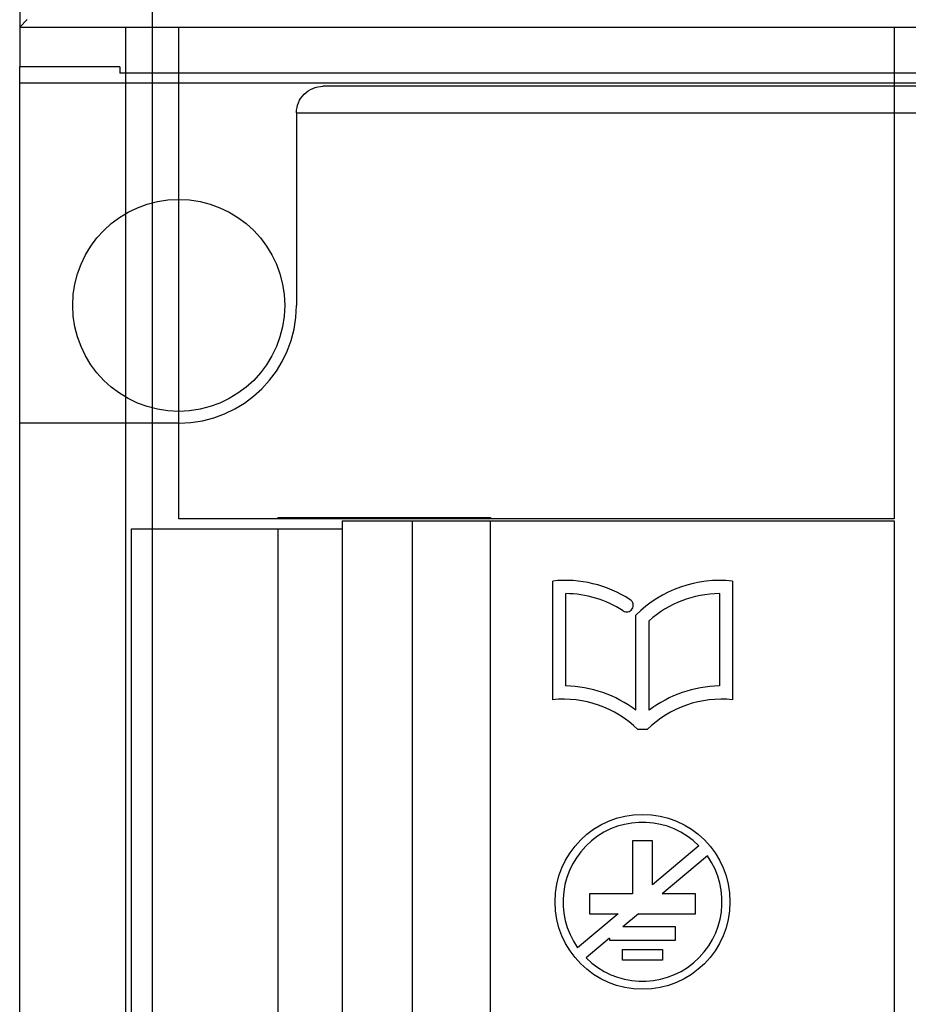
# Model space of a CAD drawing. Header units: millimetres. Extents: x 89 to 262, y 35 to 446.
# Tile 4 of 21: x 98 to 131, y 230 to 267. Entities that reach past the tile are written whole.
import ezdxf

# ---------------------------------------------------------------- set-up
doc = ezdxf.new("R2010")
doc.units = ezdxf.units.MM
doc.header["$LTSCALE"] = 31.513433
doc.layers.get('0').update_dxf_attribs({"linetype": 'CONTINUOUS'})

msp = doc.modelspace()

# ---------------------------------------------------------------- linework, layer by layer
at = {"color": 7, "linetype": 'Continuous'}
for p, q in [((102.853, 429.046), (102.853, 93.046)), ((97.853, 410.496), (97.853, 265.044)), ((98.141, 266.835), (97.853, 266.546)), ((97.853, 266.546), (132.971, 266.546)), ((101.853, 141.746), (101.853, 266.546)), ((103.853, 247.995), (103.853, 266.546)), ((130.853, 266.546), (130.853, 247.995)), ((97.853, 49.546), (97.853, 265.044)), ((101.635, 265.044), (97.853, 265.044)), ((101.635, 265.044), (101.635, 264.81)), ((249.071, 264.81), (101.635, 264.81)), ((97.853, 264.444), (252.853, 264.444)), ((241.409, 264.31), (109.297, 264.31)), ((108.297, 263.311), (108.297, 256.046)), ((108.297, 263.311), (242.409, 263.311)), ((103.853, 251.602), (97.853, 251.602)), ((130.853, 247.995), (103.853, 247.995)), ((107.591, 248.046), (107.591, 247.995)), ((107.591, 248.046), (115.618, 248.046)), ((110.024, 248.046), (110.024, 247.995)), ((110.024, 247.924), (110.024, 202.046)), ((110.024, 247.924), (130.853, 247.924)), ((112.664, 248.046), (112.664, 247.995)), ((112.664, 247.924), (112.664, 202.046)), ((115.618, 248.046), (115.618, 247.995)), ((115.618, 202.046), (115.618, 247.924)), ((130.853, 247.924), (130.853, 202.046)), ((102.066, 202.046), (102.066, 247.62)), ((102.066, 247.62), (110.024, 247.62)), ((107.591, 247.62), (107.591, 202.046)), ((117.963, 241.17), (117.963, 245.647)), ((124.753, 245.646), (124.753, 241.169)), ((118.453, 245.171), (118.453, 241.69)), ((124.253, 245.171), (124.253, 241.69)), ((121.103, 240.771), (121.103, 244.361)), ((121.603, 240.771), (121.603, 244.146)), ((121.528, 240.046), (121.178, 240.046)), ((120.978, 235.846), (120.978, 233.846)), ((121.728, 235.846), (120.978, 235.846)), ((121.728, 234.187), (121.728, 235.846)), ((123.482, 235.659), (121.728, 234.187)), ((123.804, 235.276), (122.099, 233.846)), ((119.353, 233.846), (119.353, 233.096)), ((120.978, 233.846), (119.353, 233.846)), ((123.353, 233.846), (122.099, 233.846)), ((123.353, 233.096), (123.353, 233.846)), ((120.428, 233.096), (118.902, 231.816)), ((119.353, 233.096), (120.428, 233.096)), ((121.205, 233.096), (120.61, 232.596)), ((121.205, 233.096), (123.353, 233.096)), ((122.603, 232.596), (120.61, 232.596)), ((122.603, 232.096), (122.603, 232.596)), ((120.103, 232.171), (119.223, 231.433)), ((120.103, 232.171), (120.103, 232.096)), ((120.103, 232.096), (122.603, 232.096)), ((120.603, 231.346), (120.603, 231.746)), ((120.603, 231.746), (122.103, 231.746)), ((122.103, 231.746), (122.103, 231.346)), ((122.103, 231.346), (120.603, 231.346))]:
    msp.add_line(p, q, dxfattribs=at)
for centre, radius in [((103.853, 256.046), 4), ((121.353, 233.546), 3.3)]:
    msp.add_circle(centre, radius, dxfattribs=at)
for centre, radius, start, end in [((103.853, 256.046), 4.444, 270, 360), ((118.429, 241.172), 4.5, 56.9594, 95.9427), ((124.277, 241.172), 4.5, 83.9292, 134.8582), ((118.429, 241.172), 4, 56.8491, 89.6549), ((124.277, 241.172), 4, 90.3451, 131.9532), ((120.753, 244.73), 0.25, 236.8491, 56.8491), ((118.376, 237.191), 4.5, 52.7085, 89.027), ((124.329, 237.191), 4.5, 90.973, 127.2915), ((118.376, 237.191), 4, 45.5446, 95.9347), ((124.329, 237.191), 4, 83.9212, 134.4554), ((121.353, 233.546), 3, 44.7802, 215.2198), ((121.353, 233.546), 3, 224.7802, 35.2198)]:
    msp.add_arc(centre, radius, start, end, dxfattribs=at)
msp.add_open_spline([(108.297, 263.311), (108.297, 263.573), (108.514, 264.093), (109.035, 264.31), (109.297, 264.31)], degree=3, dxfattribs=at)

doc.saveas('drawing.dxf')
